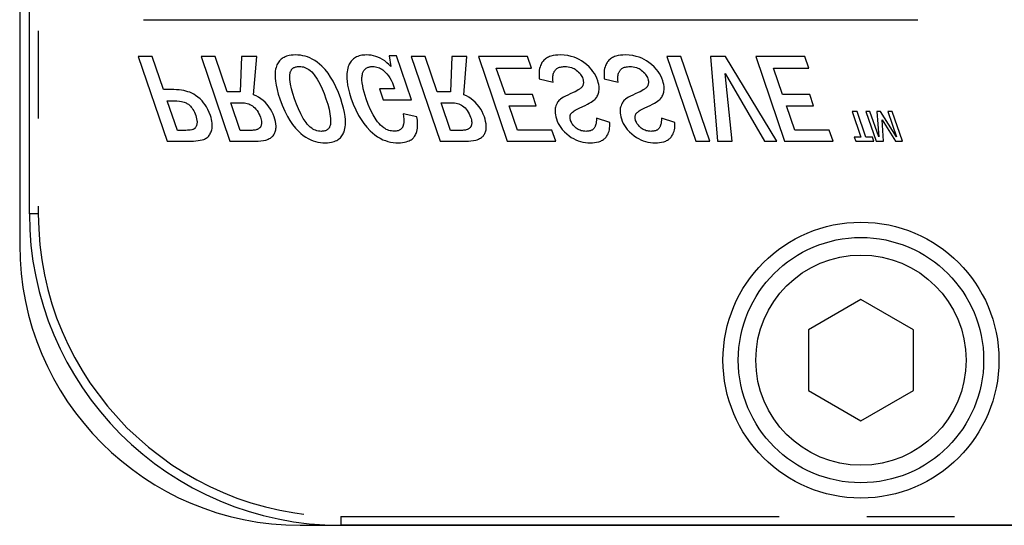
# Model space of a CAD drawing. Extents: x 2651 to 11825, y -3833 to 1075.
# Tile 168 of 256: x 3130 to 3158, y -86 to -72. Entities that reach past the tile are written whole.
import ezdxf

# ---------------------------------------------------------------- set-up
doc = ezdxf.new("R2010")
doc.units = 0
doc.header["$LTSCALE"] = 10
doc.linetypes.add('PHANTOM', pattern=[2.5, 1.25, -0.25, 0.25, -0.25, 0.25, -0.25])
doc.layers.add('LAYER_103', color=7, linetype='CONTINUOUS')
doc.layers.add('LAYER_199', color=7, linetype='CONTINUOUS')

msp = doc.modelspace()

# ---------------------------------------------------------------- linework, layer by layer
at = {"layer": 'LAYER_103', "linetype": 'Continuous'}
for p, q in [((3129.91, -56.358), (3129.91, -78.358)), ((3137.91, -86.358), (3177.684, -86.358))]:
    msp.add_line(p, q, dxfattribs=at)
msp.add_arc((3137.91, -78.358), 8, 180, 270, dxfattribs=at)
at = {"layer": 'LAYER_199', "linetype": 'Continuous'}
for p, q in [((3130.186, -77.467), (3130.186, -57.249)), ((3133.437, -71.93), (3155.535, -71.93)), ((3133.691, -72.981), (3133.291, -72.981)), ((3133.291, -72.981), (3134.113, -75.399)), ((3134.012, -73.925), (3133.691, -72.981)), ((3135.484, -72.981), (3135.084, -72.981)), ((3135.084, -72.981), (3135.906, -75.399)), ((3135.827, -73.991), (3135.484, -72.981)), ((3136.237, -72.981), (3136.204, -73.991)), ((3136.671, -72.981), (3136.237, -72.981)), ((3136.584, -74.074), (3136.671, -72.981)), ((3140.664, -72.963), (3140.45, -72.963)), ((3140.45, -72.963), (3140.501, -73.27)), ((3141.091, -74.221), (3140.664, -72.963)), ((3141.481, -72.981), (3141.081, -72.981)), ((3141.081, -72.981), (3141.902, -75.399)), ((3141.824, -73.991), (3141.481, -72.981)), ((3142.234, -72.981), (3142.201, -73.991)), ((3142.668, -72.981), (3142.234, -72.981)), ((3142.581, -74.074), (3142.668, -72.981)), ((3144.397, -72.981), (3142.996, -72.981)), ((3142.996, -72.981), (3143.818, -75.399)), ((3144.508, -73.309), (3144.397, -72.981)), ((3148.775, -72.981), (3148.374, -72.981)), ((3148.374, -72.981), (3149.196, -75.399)), ((3149.596, -75.399), (3148.775, -72.981)), ((3150.049, -72.976), (3149.617, -72.981)), ((3149.617, -72.981), (3149.814, -75.399)), ((3151.512, -75.399), (3150.049, -72.976)), ((3152.309, -72.981), (3150.908, -72.981)), ((3150.908, -72.981), (3151.729, -75.399)), ((3152.42, -73.309), (3152.309, -72.981)), ((3143.765, -74.065), (3143.507, -73.309)), ((3143.507, -73.309), (3144.508, -73.309)), ((3151.676, -74.065), (3151.419, -73.309)), ((3151.419, -73.309), (3152.42, -73.309)), ((3150.04, -73.47), (3151.158, -75.399)), ((3150.235, -75.399), (3150.04, -73.47)), ((3144.732, -73.613), (3145.125, -73.714)), ((3146.587, -73.613), (3146.979, -73.714)), ((3134.219, -73.925), (3134.012, -73.925)), ((3136.204, -73.991), (3135.827, -73.991)), ((3140.606, -73.9), (3140.174, -73.9)), ((3140.174, -73.9), (3140.283, -74.221)), ((3142.201, -73.991), (3141.824, -73.991)), ((3144.537, -74.065), (3143.765, -74.065)), ((3144.647, -74.388), (3144.537, -74.065)), ((3152.449, -74.065), (3151.676, -74.065)), ((3152.558, -74.388), (3152.449, -74.065)), ((3134.408, -75.089), (3134.121, -74.246)), ((3134.121, -74.246), (3134.32, -74.246)), ((3136.201, -75.089), (3135.933, -74.301)), ((3135.933, -74.301), (3136.239, -74.301)), ((3140.283, -74.221), (3141.091, -74.221)), ((3142.197, -75.089), (3141.93, -74.301)), ((3141.93, -74.301), (3142.236, -74.301)), ((3144.109, -75.079), (3143.874, -74.388)), ((3143.874, -74.388), (3144.647, -74.388)), ((3152.021, -75.079), (3151.786, -74.388)), ((3151.786, -74.388), (3152.558, -74.388)), ((3141.244, -74.706), (3140.851, -74.616)), ((3153.8, -74.546), (3153.659, -74.546)), ((3153.659, -74.546), (3153.908, -75.279)), ((3154.049, -75.279), (3153.8, -74.546)), ((3154.167, -74.546), (3154.049, -74.546)), ((3154.049, -74.546), (3154.339, -75.399)), ((3154.415, -75.275), (3154.167, -74.546)), ((3154.469, -74.546), (3154.366, -74.546)), ((3154.366, -74.546), (3154.415, -75.275)), ((3154.919, -75.274), (3154.469, -74.546)), ((3154.804, -74.546), (3154.672, -74.546)), ((3154.672, -74.546), (3154.919, -75.274)), ((3155.094, -75.399), (3154.804, -74.546)), ((3146.743, -74.859), (3146.361, -74.74)), ((3148.598, -74.859), (3148.216, -74.74)), ((3154.51, -74.784), (3154.893, -75.399)), ((3154.549, -75.399), (3154.51, -74.784)), ((3134.606, -75.089), (3134.408, -75.089)), ((3136.511, -75.089), (3136.201, -75.089)), ((3142.507, -75.089), (3142.197, -75.089)), ((3145.094, -75.079), (3144.109, -75.079)), ((3145.203, -75.399), (3145.094, -75.079)), ((3153.006, -75.079), (3152.021, -75.079)), ((3153.115, -75.399), (3153.006, -75.079)), ((3153.908, -75.279), (3153.719, -75.279)), ((3153.719, -75.279), (3153.76, -75.399)), ((3154.24, -75.279), (3154.049, -75.279)), ((3154.281, -75.399), (3154.24, -75.279)), ((3134.113, -75.399), (3134.712, -75.399)), ((3135.906, -75.399), (3136.634, -75.399)), ((3141.902, -75.399), (3142.631, -75.399)), ((3143.818, -75.399), (3145.203, -75.399)), ((3149.196, -75.399), (3149.596, -75.399)), ((3149.814, -75.399), (3150.235, -75.399)), ((3151.158, -75.399), (3151.512, -75.399)), ((3151.729, -75.399), (3153.115, -75.399)), ((3153.76, -75.399), (3154.281, -75.399)), ((3154.339, -75.399), (3154.549, -75.399)), ((3154.893, -75.399), (3155.094, -75.399)), ((3153.91, -79.912), (3152.41, -80.779)), ((3155.41, -80.779), (3153.91, -79.912)), ((3152.41, -80.779), (3152.41, -82.511)), ((3155.41, -82.511), (3155.41, -80.779)), ((3152.41, -82.511), (3153.91, -83.377)), ((3153.91, -83.377), (3155.41, -82.511)), ((3176.109, -86.357), (3139.076, -86.357))]:
    msp.add_line(p, q, dxfattribs=at)
at = {"layer": 'LAYER_199', "linetype": 'PHANTOM'}
for p, q in [((3130.44, -57.249), (3130.44, -77.467)), ((3130.44, -77.467), (3130.186, -77.467)), ((3139.076, -86.103), (3176.109, -86.103)), ((3139.076, -86.103), (3139.076, -86.357))]:
    msp.add_line(p, q, dxfattribs=at)
at = {"layer": 'LAYER_199', "linetype": 'Continuous'}
for points in [[(3137.777, -72.937, 0), (3137.714, -72.939, 0), (3137.653, -72.944, 0), (3137.597, -72.954, 0), (3137.557, -72.963, 0), (3137.519, -72.975, 0), (3137.483, -72.989, 0), (3137.45, -73.005, 0), (3137.42, -73.022, 0), (3137.393, -73.04, 0), (3137.367, -73.061, 0), (3137.343, -73.083, 0), (3137.321, -73.106, 0), (3137.301, -73.132, 0), (3137.282, -73.16, 0), (3137.265, -73.189, 0), (3137.25, -73.22, 0), (3137.237, -73.253, 0)], [(3138.528, -73.254, 0), (3138.466, -73.197, 0), (3138.4, -73.145, 0), (3138.331, -73.097, 0), (3138.258, -73.055, 0), (3138.183, -73.019, 0), (3138.119, -72.994, 0), (3138.052, -72.973, 0), (3137.985, -72.957, 0), (3137.917, -72.946, 0), (3137.848, -72.939, 0), (3137.777, -72.937, 0)], [(3139.806, -72.937, 0), (3139.759, -72.938, 0), (3139.713, -72.941, 0), (3139.67, -72.947, 0), (3139.629, -72.955, 0), (3139.59, -72.966, 0), (3139.553, -72.979, 0), (3139.518, -72.994, 0), (3139.485, -73.011, 0), (3139.458, -73.029, 0), (3139.433, -73.048, 0), (3139.409, -73.069, 0), (3139.386, -73.091, 0), (3139.365, -73.116, 0), (3139.346, -73.142, 0), (3139.328, -73.17, 0), (3139.312, -73.2, 0), (3139.298, -73.232, 0), (3139.285, -73.265, 0)], [(3140.501, -73.27, 0), (3140.445, -73.211, 0), (3140.387, -73.157, 0), (3140.325, -73.108, 0), (3140.259, -73.064, 0), (3140.19, -73.026, 0), (3140.13, -72.999, 0), (3140.068, -72.976, 0), (3140.005, -72.959, 0), (3139.94, -72.947, 0), (3139.874, -72.939, 0), (3139.806, -72.937, 0)], [(3145.332, -72.937, 0), (3145.26, -72.939, 0), (3145.192, -72.945, 0), (3145.129, -72.955, 0), (3145.061, -72.973, 0), (3145.028, -72.985, 0), (3144.996, -72.998, 0), (3144.967, -73.012, 0), (3144.939, -73.028, 0), (3144.913, -73.046, 0), (3144.888, -73.065, 0), (3144.865, -73.086, 0), (3144.844, -73.109, 0), (3144.827, -73.131, 0), (3144.81, -73.154, 0), (3144.796, -73.178, 0), (3144.782, -73.204, 0), (3144.767, -73.24, 0), (3144.754, -73.279, 0), (3144.743, -73.32, 0), (3144.734, -73.372, 0), (3144.728, -73.427, 0), (3144.726, -73.486, 0), (3144.727, -73.548, 0), (3144.732, -73.613, 0)], [(3146.008, -73.151, 0), (3145.941, -73.105, 0), (3145.871, -73.065, 0), (3145.799, -73.03, 0), (3145.724, -73, 0), (3145.646, -72.976, 0), (3145.543, -72.954, 0), (3145.438, -72.941, 0), (3145.332, -72.937, 0)], [(3147.186, -72.937, 0), (3147.114, -72.939, 0), (3147.047, -72.945, 0), (3146.984, -72.955, 0), (3146.916, -72.973, 0), (3146.883, -72.985, 0), (3146.851, -72.998, 0), (3146.822, -73.012, 0), (3146.794, -73.028, 0), (3146.767, -73.046, 0), (3146.743, -73.065, 0), (3146.72, -73.086, 0), (3146.699, -73.109, 0), (3146.682, -73.131, 0), (3146.665, -73.154, 0), (3146.65, -73.178, 0), (3146.637, -73.204, 0), (3146.621, -73.24, 0), (3146.608, -73.279, 0), (3146.598, -73.32, 0), (3146.588, -73.372, 0), (3146.583, -73.427, 0), (3146.581, -73.486, 0), (3146.582, -73.548, 0), (3146.587, -73.613, 0)], [(3147.862, -73.151, 0), (3147.796, -73.105, 0), (3147.726, -73.065, 0), (3147.654, -73.03, 0), (3147.579, -73, 0), (3147.501, -72.976, 0), (3147.398, -72.954, 0), (3147.293, -72.941, 0), (3147.186, -72.937, 0)], [(3137.237, -73.253, 0), (3137.222, -73.297, 0), (3137.211, -73.344, 0), (3137.202, -73.395, 0), (3137.197, -73.447, 0), (3137.195, -73.522, 0), (3137.198, -73.602, 0), (3137.206, -73.687, 0), (3137.224, -73.801, 0), (3137.251, -73.923, 0), (3137.286, -74.053, 0), (3137.33, -74.191, 0)], [(3137.618, -73.516, 0), (3137.621, -73.488, 0), (3137.624, -73.461, 0), (3137.63, -73.436, 0), (3137.637, -73.413, 0), (3137.644, -73.396, 0), (3137.652, -73.38, 0), (3137.661, -73.365, 0), (3137.668, -73.354, 0), (3137.676, -73.344, 0), (3137.684, -73.335, 0), (3137.693, -73.326, 0), (3137.706, -73.316, 0), (3137.719, -73.306, 0), (3137.734, -73.297, 0), (3137.75, -73.29, 0), (3137.766, -73.283, 0), (3137.784, -73.277, 0), (3137.808, -73.272, 0), (3137.833, -73.268, 0), (3137.86, -73.265, 0), (3137.889, -73.264, 0)], [(3137.889, -73.264, 0), (3137.93, -73.266, 0), (3137.97, -73.271, 0), (3138.009, -73.28, 0), (3138.047, -73.293, 0), (3138.085, -73.309, 0), (3138.121, -73.328, 0), (3138.156, -73.35, 0), (3138.2, -73.384, 0), (3138.242, -73.422, 0), (3138.28, -73.464, 0), (3138.315, -73.508, 0)], [(3139.068, -74.191, 0), (3139.002, -74.01, 0), (3138.929, -73.842, 0), (3138.852, -73.689, 0), (3138.781, -73.569, 0), (3138.706, -73.459, 0), (3138.62, -73.35, 0), (3138.528, -73.254, 0)], [(3139.285, -73.265, 0), (3139.27, -73.312, 0), (3139.258, -73.362, 0), (3139.249, -73.414, 0), (3139.244, -73.468, 0), (3139.241, -73.544, 0), (3139.243, -73.621, 0), (3139.249, -73.689, 0), (3139.264, -73.797, 0), (3139.288, -73.911, 0), (3139.32, -74.031, 0), (3139.36, -74.157, 0)], [(3139.795, -74.193, 0), (3139.762, -74.091, 0), (3139.734, -73.995, 0), (3139.712, -73.905, 0), (3139.695, -73.821, 0), (3139.681, -73.734, 0), (3139.674, -73.653, 0), (3139.674, -73.581, 0), (3139.676, -73.552, 0), (3139.68, -73.524, 0), (3139.686, -73.491, 0), (3139.694, -73.458, 0), (3139.701, -73.437, 0), (3139.709, -73.418, 0), (3139.719, -73.4, 0), (3139.729, -73.383, 0), (3139.74, -73.367, 0), (3139.752, -73.352, 0), (3139.765, -73.339, 0), (3139.78, -73.327, 0), (3139.795, -73.315, 0), (3139.811, -73.305, 0), (3139.828, -73.297, 0), (3139.847, -73.289, 0), (3139.866, -73.283, 0), (3139.887, -73.277, 0), (3139.908, -73.273, 0), (3139.931, -73.27, 0), (3139.954, -73.269, 0), (3139.979, -73.268, 0)], [(3139.979, -73.268, 0), (3140.018, -73.269, 0), (3140.057, -73.274, 0), (3140.095, -73.281, 0), (3140.133, -73.292, 0), (3140.17, -73.306, 0), (3140.206, -73.323, 0), (3140.239, -73.343, 0), (3140.272, -73.365, 0), (3140.302, -73.389, 0), (3140.331, -73.415, 0), (3140.359, -73.444, 0), (3140.386, -73.475, 0), (3140.428, -73.53, 0), (3140.468, -73.591, 0), (3140.505, -73.659, 0), (3140.541, -73.733, 0), (3140.575, -73.813, 0), (3140.606, -73.9, 0)], [(3145.125, -73.714, 0), (3145.119, -73.655, 0), (3145.117, -73.601, 0), (3145.121, -73.542, 0), (3145.125, -73.513, 0), (3145.131, -73.485, 0), (3145.139, -73.459, 0), (3145.145, -73.441, 0), (3145.153, -73.424, 0), (3145.162, -73.407, 0), (3145.172, -73.391, 0), (3145.182, -73.376, 0), (3145.194, -73.362, 0), (3145.207, -73.349, 0), (3145.221, -73.337, 0), (3145.235, -73.326, 0), (3145.251, -73.316, 0), (3145.268, -73.307, 0), (3145.285, -73.299, 0), (3145.311, -73.289, 0), (3145.337, -73.282, 0), (3145.366, -73.276, 0), (3145.396, -73.271, 0), (3145.428, -73.269, 0), (3145.462, -73.268, 0)], [(3145.462, -73.268, 0), (3145.511, -73.27, 0), (3145.559, -73.275, 0), (3145.607, -73.284, 0), (3145.654, -73.298, 0), (3145.69, -73.311, 0), (3145.724, -73.327, 0), (3145.757, -73.346, 0), (3145.789, -73.368, 0)], [(3146.399, -73.67, 0), (3146.373, -73.601, 0), (3146.342, -73.534, 0), (3146.306, -73.47, 0), (3146.265, -73.409, 0), (3146.219, -73.35, 0), (3146.154, -73.278, 0), (3146.084, -73.212, 0), (3146.008, -73.151, 0)], [(3146.979, -73.714, 0), (3146.974, -73.655, 0), (3146.972, -73.601, 0), (3146.976, -73.542, 0), (3146.98, -73.513, 0), (3146.986, -73.485, 0), (3146.994, -73.459, 0), (3147, -73.441, 0), (3147.008, -73.424, 0), (3147.017, -73.407, 0), (3147.027, -73.391, 0), (3147.037, -73.376, 0), (3147.049, -73.362, 0), (3147.062, -73.349, 0), (3147.076, -73.337, 0), (3147.09, -73.326, 0), (3147.106, -73.316, 0), (3147.123, -73.307, 0), (3147.14, -73.299, 0), (3147.165, -73.289, 0), (3147.192, -73.282, 0), (3147.221, -73.276, 0), (3147.251, -73.271, 0), (3147.283, -73.269, 0), (3147.317, -73.268, 0)], [(3147.317, -73.268, 0), (3147.366, -73.27, 0), (3147.414, -73.275, 0), (3147.462, -73.284, 0), (3147.509, -73.298, 0), (3147.545, -73.311, 0), (3147.579, -73.327, 0), (3147.612, -73.346, 0), (3147.644, -73.368, 0)], [(3148.254, -73.67, 0), (3148.228, -73.601, 0), (3148.197, -73.534, 0), (3148.16, -73.47, 0), (3148.12, -73.409, 0), (3148.074, -73.35, 0), (3148.009, -73.278, 0), (3147.938, -73.212, 0), (3147.862, -73.151, 0)], [(3137.75, -74.19, 0), (3137.702, -74.038, 0), (3137.664, -73.899, 0), (3137.638, -73.771, 0), (3137.627, -73.701, 0), (3137.621, -73.635, 0), (3137.618, -73.574, 0), (3137.618, -73.516, 0)], [(3138.315, -73.508, 0), (3138.395, -73.625, 0), (3138.471, -73.761, 0), (3138.537, -73.901, 0), (3138.594, -74.039, 0), (3138.648, -74.19, 0)], [(3145.789, -73.368, 0), (3145.823, -73.396, 0), (3145.855, -73.425, 0), (3145.885, -73.458, 0), (3145.912, -73.493, 0), (3145.93, -73.522, 0), (3145.947, -73.552, 0), (3145.961, -73.583, 0), (3145.973, -73.615, 0)], [(3147.644, -73.368, 0), (3147.678, -73.396, 0), (3147.71, -73.425, 0), (3147.74, -73.458, 0), (3147.766, -73.493, 0), (3147.785, -73.522, 0), (3147.801, -73.552, 0), (3147.816, -73.583, 0), (3147.828, -73.615, 0)], [(3145.972, -73.815, 0), (3145.969, -73.823, 0), (3145.964, -73.831, 0), (3145.959, -73.839, 0), (3145.954, -73.846, 0), (3145.948, -73.854, 0), (3145.941, -73.862, 0), (3145.929, -73.874, 0), (3145.915, -73.886, 0), (3145.9, -73.898, 0), (3145.884, -73.911, 0), (3145.846, -73.935, 0), (3145.802, -73.961, 0), (3145.752, -73.986, 0), (3145.695, -74.012, 0)], [(3145.973, -73.615, 0), (3145.98, -73.637, 0), (3145.985, -73.66, 0), (3145.989, -73.682, 0), (3145.991, -73.705, 0), (3145.991, -73.728, 0), (3145.99, -73.746, 0), (3145.987, -73.764, 0), (3145.983, -73.781, 0), (3145.978, -73.798, 0), (3145.972, -73.815, 0)], [(3146.429, -74, 0), (3146.436, -73.968, 0), (3146.439, -73.935, 0), (3146.441, -73.902, 0), (3146.44, -73.868, 0), (3146.437, -73.834, 0), (3146.429, -73.78, 0), (3146.416, -73.724, 0), (3146.399, -73.67, 0)], [(3147.827, -73.815, 0), (3147.823, -73.823, 0), (3147.819, -73.831, 0), (3147.814, -73.839, 0), (3147.809, -73.846, 0), (3147.802, -73.854, 0), (3147.795, -73.862, 0), (3147.784, -73.874, 0), (3147.77, -73.886, 0), (3147.755, -73.898, 0), (3147.739, -73.911, 0), (3147.701, -73.935, 0), (3147.657, -73.961, 0), (3147.607, -73.986, 0), (3147.55, -74.012, 0)], [(3147.828, -73.615, 0), (3147.835, -73.637, 0), (3147.84, -73.66, 0), (3147.844, -73.682, 0), (3147.846, -73.705, 0), (3147.846, -73.728, 0), (3147.845, -73.746, 0), (3147.842, -73.764, 0), (3147.838, -73.781, 0), (3147.833, -73.798, 0), (3147.827, -73.815, 0)], [(3148.284, -74, 0), (3148.29, -73.968, 0), (3148.294, -73.935, 0), (3148.296, -73.902, 0), (3148.295, -73.868, 0), (3148.292, -73.834, 0), (3148.284, -73.78, 0), (3148.271, -73.724, 0), (3148.254, -73.67, 0)], [(3134.76, -74.001, 0), (3134.709, -73.984, 0), (3134.654, -73.968, 0), (3134.593, -73.955, 0), (3134.528, -73.944, 0), (3134.458, -73.936, 0), (3134.383, -73.93, 0), (3134.304, -73.926, 0), (3134.219, -73.925, 0)], [(3135.111, -74.249, 0), (3135.054, -74.192, 0), (3134.993, -74.138, 0), (3134.928, -74.09, 0), (3134.874, -74.057, 0), (3134.818, -74.027, 0), (3134.76, -74.001, 0)], [(3137.169, -74.706, 0), (3137.14, -74.629, 0), (3137.105, -74.554, 0), (3137.065, -74.482, 0), (3137.019, -74.413, 0), (3136.968, -74.348, 0), (3136.91, -74.288, 0), (3136.852, -74.236, 0), (3136.79, -74.188, 0), (3136.724, -74.145, 0), (3136.655, -74.107, 0), (3136.584, -74.074, 0)], [(3143.166, -74.706, 0), (3143.136, -74.629, 0), (3143.102, -74.554, 0), (3143.062, -74.482, 0), (3143.016, -74.413, 0), (3142.964, -74.348, 0), (3142.907, -74.288, 0), (3142.849, -74.236, 0), (3142.787, -74.188, 0), (3142.721, -74.145, 0), (3142.652, -74.107, 0), (3142.581, -74.074, 0)], [(3145.695, -74.012, 0), (3145.615, -74.048, 0), (3145.543, -74.081, 0), (3145.48, -74.113, 0), (3145.425, -74.143, 0), (3145.378, -74.172, 0), (3145.339, -74.198, 0)], [(3146.291, -74.228, 0), (3146.314, -74.208, 0), (3146.335, -74.186, 0), (3146.354, -74.163, 0), (3146.372, -74.138, 0), (3146.387, -74.112, 0), (3146.401, -74.085, 0), (3146.412, -74.058, 0), (3146.421, -74.029, 0), (3146.429, -74, 0)], [(3147.55, -74.012, 0), (3147.47, -74.048, 0), (3147.398, -74.081, 0), (3147.335, -74.113, 0), (3147.279, -74.143, 0), (3147.233, -74.172, 0), (3147.194, -74.198, 0)], [(3148.146, -74.228, 0), (3148.169, -74.208, 0), (3148.19, -74.186, 0), (3148.209, -74.163, 0), (3148.227, -74.138, 0), (3148.242, -74.112, 0), (3148.255, -74.085, 0), (3148.267, -74.058, 0), (3148.276, -74.029, 0), (3148.284, -74, 0)], [(3134.32, -74.246, 0), (3134.395, -74.248, 0), (3134.465, -74.255, 0), (3134.53, -74.265, 0), (3134.565, -74.274, 0), (3134.598, -74.284, 0), (3134.63, -74.295, 0), (3134.655, -74.306, 0), (3134.678, -74.318, 0), (3134.7, -74.331, 0), (3134.721, -74.345, 0)], [(3134.721, -74.345, 0), (3134.751, -74.369, 0), (3134.779, -74.396, 0), (3134.805, -74.425, 0), (3134.828, -74.456, 0), (3134.85, -74.489, 0), (3134.873, -74.529, 0), (3134.894, -74.572, 0), (3134.914, -74.618, 0), (3134.932, -74.667, 0)], [(3135.35, -74.66, 0), (3135.318, -74.577, 0), (3135.281, -74.496, 0), (3135.237, -74.417, 0), (3135.199, -74.359, 0), (3135.157, -74.303, 0), (3135.111, -74.249, 0)], [(3136.239, -74.301, 0), (3136.28, -74.302, 0), (3136.322, -74.306, 0), (3136.362, -74.312, 0), (3136.402, -74.322, 0), (3136.442, -74.334, 0), (3136.479, -74.35, 0), (3136.514, -74.368, 0), (3136.548, -74.39, 0), (3136.58, -74.414, 0)], [(3136.58, -74.414, 0), (3136.617, -74.448, 0), (3136.651, -74.485, 0), (3136.682, -74.524, 0), (3136.71, -74.566, 0), (3136.736, -74.613, 0), (3136.758, -74.66, 0), (3136.777, -74.71, 0)], [(3137.33, -74.191, 0), (3137.397, -74.372, 0), (3137.469, -74.539, 0), (3137.547, -74.692, 0), (3137.618, -74.811, 0), (3137.693, -74.921, 0), (3137.78, -75.029, 0), (3137.871, -75.125, 0)], [(3138.079, -74.867, 0), (3138.001, -74.75, 0), (3137.926, -74.615, 0), (3137.86, -74.477, 0), (3137.804, -74.339, 0), (3137.75, -74.19, 0)], [(3138.648, -74.19, 0), (3138.697, -74.345, 0), (3138.735, -74.486, 0), (3138.761, -74.615, 0), (3138.771, -74.685, 0), (3138.778, -74.751, 0), (3138.78, -74.812, 0), (3138.779, -74.868, 0)], [(3139.163, -75.127, 0), (3139.177, -75.083, 0), (3139.189, -75.036, 0), (3139.197, -74.986, 0), (3139.202, -74.933, 0), (3139.204, -74.858, 0), (3139.201, -74.778, 0), (3139.193, -74.694, 0), (3139.174, -74.58, 0), (3139.147, -74.458, 0), (3139.112, -74.329, 0), (3139.068, -74.191, 0)], [(3139.36, -74.157, 0), (3139.426, -74.337, 0), (3139.5, -74.504, 0), (3139.58, -74.66, 0), (3139.652, -74.779, 0), (3139.728, -74.89, 0), (3139.813, -74.997, 0), (3139.905, -75.097, 0)], [(3140.594, -75.112, 0), (3140.555, -75.111, 0), (3140.517, -75.106, 0), (3140.479, -75.099, 0), (3140.442, -75.088, 0), (3140.405, -75.075, 0), (3140.369, -75.059, 0), (3140.334, -75.039, 0), (3140.299, -75.017, 0), (3140.247, -74.978, 0), (3140.204, -74.938, 0), (3140.161, -74.894, 0), (3140.12, -74.845, 0), (3140.079, -74.79, 0), (3139.99, -74.647, 0), (3139.916, -74.5, 0), (3139.853, -74.351, 0), (3139.795, -74.193, 0)], [(3142.236, -74.301, 0), (3142.277, -74.302, 0), (3142.318, -74.306, 0), (3142.359, -74.312, 0), (3142.399, -74.322, 0), (3142.438, -74.334, 0), (3142.476, -74.35, 0), (3142.511, -74.368, 0), (3142.545, -74.39, 0), (3142.577, -74.414, 0)], [(3142.577, -74.414, 0), (3142.614, -74.448, 0), (3142.648, -74.485, 0), (3142.679, -74.524, 0), (3142.707, -74.566, 0), (3142.733, -74.613, 0), (3142.755, -74.66, 0), (3142.774, -74.71, 0)], [(3145.197, -74.423, 0), (3145.19, -74.456, 0), (3145.185, -74.49, 0), (3145.182, -74.524, 0), (3145.182, -74.558, 0), (3145.184, -74.593, 0), (3145.192, -74.649, 0), (3145.205, -74.706, 0), (3145.222, -74.761, 0)], [(3145.339, -74.198, 0), (3145.316, -74.217, 0), (3145.294, -74.238, 0), (3145.275, -74.261, 0), (3145.257, -74.286, 0), (3145.241, -74.312, 0), (3145.223, -74.347, 0), (3145.209, -74.385, 0), (3145.197, -74.423, 0)], [(3145.652, -74.596, 0), (3145.667, -74.581, 0), (3145.685, -74.565, 0), (3145.707, -74.548, 0), (3145.731, -74.531, 0), (3145.76, -74.514, 0), (3145.791, -74.495, 0), (3145.874, -74.453, 0), (3145.973, -74.407, 0)], [(3145.973, -74.407, 0), (3146.041, -74.376, 0), (3146.104, -74.345, 0), (3146.16, -74.315, 0), (3146.21, -74.286, 0), (3146.254, -74.257, 0), (3146.291, -74.228, 0)], [(3147.052, -74.423, 0), (3147.044, -74.456, 0), (3147.04, -74.49, 0), (3147.037, -74.524, 0), (3147.037, -74.558, 0), (3147.039, -74.593, 0), (3147.047, -74.649, 0), (3147.06, -74.706, 0), (3147.077, -74.761, 0)], [(3147.194, -74.198, 0), (3147.171, -74.217, 0), (3147.149, -74.238, 0), (3147.13, -74.261, 0), (3147.112, -74.286, 0), (3147.096, -74.312, 0), (3147.078, -74.347, 0), (3147.064, -74.385, 0), (3147.052, -74.423, 0)], [(3147.507, -74.596, 0), (3147.522, -74.581, 0), (3147.54, -74.565, 0), (3147.561, -74.548, 0), (3147.586, -74.531, 0), (3147.614, -74.514, 0), (3147.646, -74.495, 0), (3147.728, -74.453, 0), (3147.828, -74.407, 0)], [(3147.828, -74.407, 0), (3147.896, -74.376, 0), (3147.958, -74.345, 0), (3148.015, -74.315, 0), (3148.065, -74.286, 0), (3148.108, -74.257, 0), (3148.146, -74.228, 0)], [(3134.932, -74.667, 0), (3134.947, -74.715, 0), (3134.958, -74.76, 0), (3134.965, -74.802, 0), (3134.968, -74.837, 0), (3134.968, -74.87, 0), (3134.967, -74.888, 0), (3134.964, -74.905, 0), (3134.961, -74.922, 0), (3134.957, -74.938, 0)], [(3135.379, -75.106, 0), (3135.389, -75.072, 0), (3135.396, -75.037, 0), (3135.4, -75, 0), (3135.403, -74.962, 0), (3135.402, -74.923, 0), (3135.4, -74.883, 0), (3135.393, -74.83, 0), (3135.383, -74.776, 0), (3135.368, -74.719, 0), (3135.35, -74.66, 0)], [(3136.777, -74.71, 0), (3136.789, -74.75, 0), (3136.798, -74.787, 0), (3136.805, -74.822, 0), (3136.808, -74.855, 0), (3136.809, -74.876, 0), (3136.808, -74.896, 0), (3136.806, -74.914, 0), (3136.802, -74.932, 0), (3136.799, -74.944, 0), (3136.795, -74.954, 0), (3136.791, -74.965, 0), (3136.786, -74.975, 0), (3136.781, -74.985, 0), (3136.775, -74.994, 0), (3136.768, -75.003, 0), (3136.761, -75.012, 0), (3136.752, -75.02, 0), (3136.743, -75.028, 0), (3136.734, -75.035, 0), (3136.721, -75.044, 0), (3136.707, -75.052, 0), (3136.692, -75.059, 0), (3136.676, -75.065, 0), (3136.653, -75.073, 0), (3136.628, -75.079, 0), (3136.601, -75.083, 0), (3136.573, -75.086, 0), (3136.543, -75.088, 0), (3136.511, -75.089, 0)], [(3137.156, -75.22, 0), (3137.17, -75.198, 0), (3137.183, -75.175, 0), (3137.193, -75.151, 0), (3137.202, -75.127, 0), (3137.21, -75.101, 0), (3137.216, -75.07, 0), (3137.22, -75.038, 0), (3137.223, -75.004, 0), (3137.222, -74.969, 0), (3137.217, -74.905, 0), (3137.205, -74.836, 0), (3137.19, -74.773, 0), (3137.169, -74.706, 0)], [(3140.715, -75.443, 0), (3140.776, -75.442, 0), (3140.833, -75.437, 0), (3140.887, -75.428, 0), (3140.937, -75.416, 0), (3140.983, -75.401, 0), (3141.016, -75.387, 0), (3141.047, -75.372, 0), (3141.075, -75.354, 0), (3141.102, -75.335, 0), (3141.122, -75.318, 0), (3141.14, -75.299, 0), (3141.157, -75.28, 0), (3141.173, -75.259, 0), (3141.188, -75.237, 0), (3141.203, -75.21, 0), (3141.217, -75.181, 0), (3141.229, -75.151, 0), (3141.239, -75.118, 0), (3141.25, -75.073, 0), (3141.257, -75.026, 0), (3141.261, -74.983, 0), (3141.263, -74.89, 0), (3141.256, -74.8, 0), (3141.244, -74.706, 0)], [(3140.851, -74.616, 0), (3140.86, -74.692, 0), (3140.865, -74.764, 0), (3140.866, -74.834, 0), (3140.865, -74.868, 0), (3140.86, -74.907, 0), (3140.853, -74.942, 0), (3140.849, -74.958, 0), (3140.844, -74.973, 0), (3140.838, -74.986, 0), (3140.833, -74.996, 0), (3140.828, -75.005, 0), (3140.823, -75.013, 0), (3140.817, -75.02, 0)], [(3142.774, -74.71, 0), (3142.786, -74.75, 0), (3142.795, -74.787, 0), (3142.802, -74.822, 0), (3142.805, -74.855, 0), (3142.805, -74.876, 0), (3142.805, -74.896, 0), (3142.802, -74.914, 0), (3142.799, -74.932, 0), (3142.796, -74.944, 0), (3142.792, -74.954, 0), (3142.788, -74.965, 0), (3142.783, -74.975, 0), (3142.778, -74.985, 0), (3142.772, -74.994, 0), (3142.765, -75.003, 0), (3142.757, -75.012, 0), (3142.749, -75.02, 0), (3142.74, -75.028, 0), (3142.731, -75.035, 0), (3142.718, -75.044, 0), (3142.704, -75.052, 0), (3142.689, -75.059, 0), (3142.673, -75.065, 0), (3142.65, -75.073, 0), (3142.625, -75.079, 0), (3142.598, -75.083, 0), (3142.57, -75.086, 0), (3142.54, -75.088, 0), (3142.507, -75.089, 0)], [(3143.153, -75.22, 0), (3143.167, -75.198, 0), (3143.18, -75.175, 0), (3143.19, -75.151, 0), (3143.199, -75.127, 0), (3143.207, -75.101, 0), (3143.213, -75.07, 0), (3143.217, -75.038, 0), (3143.219, -75.004, 0), (3143.219, -74.969, 0), (3143.214, -74.905, 0), (3143.202, -74.836, 0), (3143.186, -74.773, 0), (3143.166, -74.706, 0)], [(3145.627, -74.808, 0), (3145.621, -74.788, 0), (3145.616, -74.769, 0), (3145.613, -74.75, 0), (3145.611, -74.732, 0), (3145.61, -74.714, 0), (3145.61, -74.697, 0), (3145.612, -74.683, 0), (3145.614, -74.669, 0), (3145.618, -74.656, 0), (3145.623, -74.643, 0), (3145.628, -74.63, 0), (3145.635, -74.618, 0), (3145.643, -74.607, 0), (3145.652, -74.596, 0)], [(3147.482, -74.808, 0), (3147.476, -74.788, 0), (3147.471, -74.769, 0), (3147.468, -74.75, 0), (3147.465, -74.732, 0), (3147.465, -74.714, 0), (3147.465, -74.697, 0), (3147.467, -74.683, 0), (3147.469, -74.669, 0), (3147.473, -74.656, 0), (3147.477, -74.643, 0), (3147.483, -74.63, 0), (3147.49, -74.618, 0), (3147.498, -74.607, 0), (3147.507, -74.596, 0)], [(3134.957, -74.938, 0), (3134.951, -74.956, 0), (3134.944, -74.973, 0), (3134.936, -74.988, 0), (3134.928, -75.002, 0), (3134.919, -75.015, 0), (3134.913, -75.024, 0), (3134.905, -75.032, 0), (3134.898, -75.039, 0), (3134.89, -75.046, 0), (3134.881, -75.052, 0), (3134.872, -75.057, 0), (3134.862, -75.061, 0), (3134.852, -75.065, 0)], [(3138.513, -75.116, 0), (3138.471, -75.114, 0), (3138.431, -75.109, 0), (3138.391, -75.1, 0), (3138.351, -75.087, 0), (3138.313, -75.071, 0), (3138.276, -75.052, 0), (3138.241, -75.029, 0), (3138.196, -74.994, 0), (3138.154, -74.955, 0), (3138.115, -74.913, 0), (3138.079, -74.867, 0)], [(3138.779, -74.868, 0), (3138.776, -74.896, 0), (3138.772, -74.922, 0), (3138.766, -74.947, 0), (3138.759, -74.969, 0), (3138.752, -74.986, 0), (3138.744, -75.002, 0), (3138.735, -75.016, 0), (3138.726, -75.03, 0), (3138.715, -75.043, 0), (3138.704, -75.054, 0), (3138.691, -75.065, 0), (3138.678, -75.074, 0), (3138.664, -75.083, 0), (3138.649, -75.09, 0), (3138.633, -75.097, 0), (3138.616, -75.102, 0), (3138.591, -75.109, 0), (3138.566, -75.113, 0), (3138.54, -75.115, 0), (3138.513, -75.116, 0)], [(3145.222, -74.761, 0), (3145.246, -74.826, 0), (3145.276, -74.889, 0), (3145.309, -74.949, 0), (3145.347, -75.006, 0), (3145.389, -75.061, 0), (3145.45, -75.129, 0), (3145.517, -75.19, 0), (3145.588, -75.247, 0)], [(3145.786, -75.022, 0), (3145.757, -74.998, 0), (3145.73, -74.972, 0), (3145.704, -74.943, 0), (3145.681, -74.913, 0), (3145.665, -74.889, 0), (3145.651, -74.863, 0), (3145.638, -74.836, 0), (3145.627, -74.808, 0)], [(3146.189, -75.443, 0), (3146.252, -75.442, 0), (3146.311, -75.436, 0), (3146.367, -75.427, 0), (3146.427, -75.412, 0), (3146.457, -75.403, 0), (3146.485, -75.392, 0), (3146.511, -75.379, 0), (3146.536, -75.366, 0), (3146.56, -75.351, 0), (3146.582, -75.334, 0), (3146.603, -75.316, 0), (3146.622, -75.297, 0), (3146.639, -75.279, 0), (3146.654, -75.259, 0), (3146.669, -75.238, 0), (3146.682, -75.215, 0), (3146.697, -75.184, 0), (3146.711, -75.15, 0), (3146.722, -75.115, 0), (3146.732, -75.069, 0), (3146.74, -75.021, 0), (3146.744, -74.97, 0), (3146.745, -74.916, 0), (3146.743, -74.859, 0)], [(3146.361, -74.74, 0), (3146.361, -74.794, 0), (3146.358, -74.843, 0), (3146.351, -74.889, 0), (3146.346, -74.916, 0), (3146.339, -74.941, 0), (3146.331, -74.964, 0), (3146.324, -74.981, 0), (3146.316, -74.996, 0), (3146.308, -75.011, 0), (3146.299, -75.024, 0)], [(3147.077, -74.761, 0), (3147.101, -74.826, 0), (3147.13, -74.889, 0), (3147.164, -74.949, 0), (3147.202, -75.006, 0), (3147.244, -75.061, 0), (3147.305, -75.129, 0), (3147.371, -75.19, 0), (3147.443, -75.247, 0)], [(3147.641, -75.022, 0), (3147.612, -74.998, 0), (3147.585, -74.972, 0), (3147.559, -74.943, 0), (3147.536, -74.913, 0), (3147.52, -74.889, 0), (3147.505, -74.863, 0), (3147.493, -74.836, 0), (3147.482, -74.808, 0)], [(3148.044, -75.443, 0), (3148.107, -75.442, 0), (3148.166, -75.436, 0), (3148.222, -75.427, 0), (3148.282, -75.412, 0), (3148.312, -75.403, 0), (3148.34, -75.392, 0), (3148.366, -75.379, 0), (3148.391, -75.366, 0), (3148.415, -75.351, 0), (3148.437, -75.334, 0), (3148.458, -75.316, 0), (3148.477, -75.297, 0), (3148.494, -75.279, 0), (3148.509, -75.259, 0), (3148.524, -75.238, 0), (3148.537, -75.215, 0), (3148.552, -75.184, 0), (3148.565, -75.15, 0), (3148.577, -75.115, 0), (3148.587, -75.069, 0), (3148.595, -75.021, 0), (3148.599, -74.97, 0), (3148.6, -74.916, 0), (3148.598, -74.859, 0)], [(3148.216, -74.74, 0), (3148.216, -74.794, 0), (3148.212, -74.843, 0), (3148.206, -74.889, 0), (3148.201, -74.916, 0), (3148.194, -74.941, 0), (3148.186, -74.964, 0), (3148.179, -74.981, 0), (3148.171, -74.996, 0), (3148.163, -75.011, 0), (3148.154, -75.024, 0)], [(3134.852, -75.065, 0), (3134.817, -75.074, 0), (3134.776, -75.081, 0), (3134.735, -75.085, 0), (3134.694, -75.087, 0), (3134.652, -75.089, 0), (3134.606, -75.089, 0)], [(3135.159, -75.345, 0), (3135.184, -75.336, 0), (3135.209, -75.324, 0), (3135.232, -75.311, 0), (3135.254, -75.295, 0), (3135.275, -75.278, 0), (3135.294, -75.259, 0), (3135.311, -75.238, 0), (3135.329, -75.214, 0), (3135.344, -75.189, 0), (3135.357, -75.162, 0), (3135.369, -75.134, 0), (3135.379, -75.106, 0)], [(3136.634, -75.399, 0), (3136.714, -75.397, 0), (3136.787, -75.391, 0), (3136.861, -75.38, 0), (3136.931, -75.364, 0), (3136.962, -75.354, 0), (3136.997, -75.341, 0), (3137.031, -75.325, 0), (3137.061, -75.308, 0), (3137.084, -75.293, 0), (3137.104, -75.276, 0), (3137.123, -75.259, 0), (3137.14, -75.24, 0), (3137.156, -75.22, 0)], [(3137.871, -75.125, 0), (3137.934, -75.182, 0), (3138.001, -75.235, 0), (3138.07, -75.283, 0), (3138.144, -75.325, 0), (3138.219, -75.361, 0), (3138.284, -75.386, 0), (3138.351, -75.407, 0), (3138.419, -75.423, 0), (3138.487, -75.434, 0), (3138.557, -75.441, 0), (3138.628, -75.443, 0)], [(3138.628, -75.443, 0), (3138.691, -75.442, 0), (3138.751, -75.436, 0), (3138.807, -75.426, 0), (3138.847, -75.417, 0), (3138.884, -75.405, 0), (3138.92, -75.391, 0), (3138.953, -75.375, 0), (3138.982, -75.358, 0), (3139.009, -75.34, 0), (3139.034, -75.319, 0), (3139.058, -75.297, 0), (3139.08, -75.273, 0), (3139.1, -75.248, 0), (3139.118, -75.22, 0), (3139.135, -75.191, 0), (3139.15, -75.16, 0), (3139.163, -75.127, 0)], [(3139.905, -75.097, 0), (3139.971, -75.16, 0), (3140.041, -75.217, 0), (3140.115, -75.269, 0), (3140.193, -75.315, 0), (3140.273, -75.354, 0), (3140.343, -75.382, 0), (3140.416, -75.404, 0), (3140.489, -75.422, 0), (3140.564, -75.434, 0), (3140.639, -75.441, 0), (3140.715, -75.443, 0)], [(3140.817, -75.02, 0), (3140.804, -75.035, 0), (3140.789, -75.048, 0), (3140.774, -75.061, 0), (3140.758, -75.072, 0), (3140.74, -75.081, 0), (3140.722, -75.09, 0), (3140.703, -75.097, 0), (3140.676, -75.104, 0), (3140.649, -75.109, 0), (3140.622, -75.111, 0), (3140.594, -75.112, 0)], [(3142.631, -75.399, 0), (3142.71, -75.397, 0), (3142.784, -75.391, 0), (3142.858, -75.38, 0), (3142.927, -75.364, 0), (3142.959, -75.354, 0), (3142.994, -75.341, 0), (3143.027, -75.325, 0), (3143.058, -75.308, 0), (3143.08, -75.293, 0), (3143.101, -75.276, 0), (3143.12, -75.259, 0), (3143.137, -75.24, 0), (3143.153, -75.22, 0)], [(3145.588, -75.247, 0), (3145.647, -75.288, 0), (3145.709, -75.324, 0), (3145.774, -75.356, 0), (3145.84, -75.383, 0), (3145.909, -75.406, 0), (3145.978, -75.422, 0), (3146.048, -75.434, 0), (3146.118, -75.441, 0), (3146.189, -75.443, 0)], [(3146.061, -75.116, 0), (3146.028, -75.115, 0), (3145.995, -75.111, 0), (3145.962, -75.106, 0), (3145.93, -75.098, 0), (3145.899, -75.087, 0), (3145.869, -75.074, 0), (3145.84, -75.059, 0), (3145.813, -75.042, 0), (3145.786, -75.022, 0)], [(3146.299, -75.024, 0), (3146.291, -75.034, 0), (3146.282, -75.044, 0), (3146.272, -75.053, 0), (3146.263, -75.061, 0), (3146.252, -75.069, 0), (3146.238, -75.078, 0), (3146.223, -75.085, 0), (3146.208, -75.092, 0), (3146.193, -75.097, 0), (3146.168, -75.104, 0), (3146.142, -75.11, 0), (3146.115, -75.113, 0), (3146.089, -75.115, 0), (3146.061, -75.116, 0)], [(3147.443, -75.247, 0), (3147.502, -75.288, 0), (3147.564, -75.324, 0), (3147.629, -75.356, 0), (3147.695, -75.383, 0), (3147.764, -75.406, 0), (3147.833, -75.422, 0), (3147.902, -75.434, 0), (3147.973, -75.441, 0), (3148.044, -75.443, 0)], [(3147.916, -75.116, 0), (3147.883, -75.115, 0), (3147.85, -75.111, 0), (3147.817, -75.106, 0), (3147.785, -75.098, 0), (3147.753, -75.087, 0), (3147.724, -75.074, 0), (3147.695, -75.059, 0), (3147.667, -75.042, 0), (3147.641, -75.022, 0)], [(3148.154, -75.024, 0), (3148.145, -75.034, 0), (3148.137, -75.044, 0), (3148.127, -75.053, 0), (3148.117, -75.061, 0), (3148.107, -75.069, 0), (3148.093, -75.078, 0), (3148.078, -75.085, 0), (3148.063, -75.092, 0), (3148.047, -75.097, 0), (3148.023, -75.104, 0), (3147.997, -75.11, 0), (3147.97, -75.113, 0), (3147.944, -75.115, 0), (3147.916, -75.116, 0)], [(3134.712, -75.399, 0), (3134.791, -75.398, 0), (3134.865, -75.395, 0), (3134.934, -75.389, 0), (3134.998, -75.382, 0), (3135.057, -75.372, 0), (3135.111, -75.359, 0), (3135.159, -75.345, 0)]]:
    msp.add_polyline3d(points, dxfattribs=at)
for radius in [3.937, 3.5, 3]:
    msp.add_circle((3153.91, -81.645), radius, dxfattribs=at)
msp.add_arc((3139.076, -77.467), 8.89, 180, 270, dxfattribs=at)
at = {"layer": 'LAYER_199', "linetype": 'PHANTOM'}
msp.add_arc((3139.076, -77.467), 8.636, 180, 270, dxfattribs=at)

doc.saveas('drawing.dxf')
